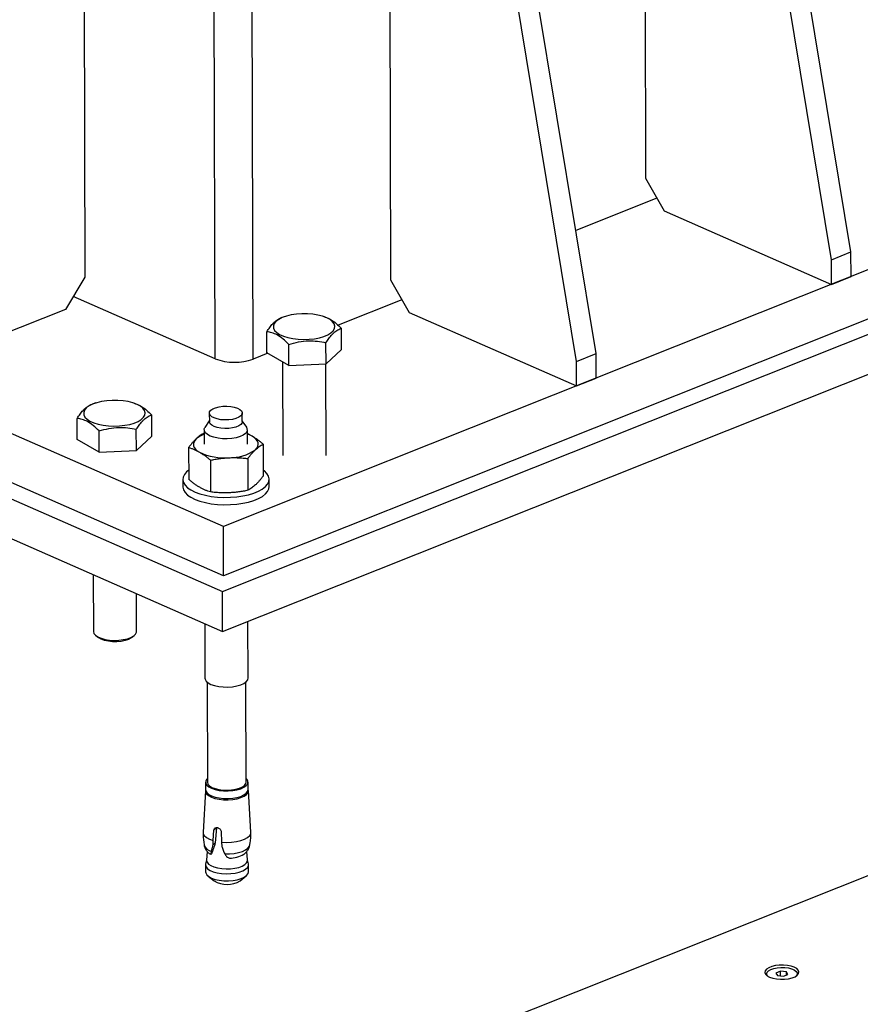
# Model space of a CAD drawing. Header units: millimetres. Extents: x 5 to 589, y 5 to 415.
# Tile 75 of 95: x 469 to 485, y 230 to 248. Entities that reach past the tile are written whole.
import ezdxf

# ---------------------------------------------------------------- set-up
doc = ezdxf.new("R2010")
doc.units = ezdxf.units.MM
doc.layers.add('TRAIT-FORT', color=4, linetype='Continuous', lineweight=25)

msp = doc.modelspace()

# ---------------------------------------------------------------- linework, layer by layer
at = {"layer": 'TRAIT-FORT', "color": 4, "linetype": 'Continuous', "lineweight": 25}
for p, q in [((472.5797, 241.5773), (472.5167, 264.2478)), ((473.2865, 241.571), (473.2236, 264.2415)), ((480.495, 262.6309), (480.5442, 244.9186)), ((483.9832, 243.4084), (480.8389, 262.4799)), ((484.3461, 243.5531), (481.2019, 262.6246)), ((470.1219, 260.801), (470.1711, 243.0886)), ((475.7767, 260.7502), (475.8259, 243.0379)), ((479.6278, 241.6723), (476.4836, 260.7439)), ((479.2649, 241.5277), (476.1206, 260.5992)), ((472.7331, 238.4694), (455.538, 246.0203)), ((490.8804, 245.703), (472.7331, 238.4694)), ((454.8337, 245.1183), (472.7166, 237.2654)), ((472.7356, 237.5611), (455.5406, 245.112)), ((472.7166, 237.2654), (491.5898, 244.7883)), ((490.883, 244.7946), (472.7356, 237.5611)), ((480.5442, 244.9186), (480.8893, 244.3134)), ((480.7555, 244.5481), (479.2525, 243.949)), ((454.8358, 244.3826), (472.7186, 236.5297)), ((480.8893, 244.3134), (483.9845, 242.9542)), ((472.7186, 236.5297), (491.5918, 244.0525)), ((483.9832, 243.4084), (484.3461, 243.5531)), ((484.3474, 243.0989), (484.3461, 243.5531)), ((483.9845, 242.9542), (483.9832, 243.4084)), ((470.1711, 243.0886), (469.8094, 242.4898)), ((475.8259, 243.0379), (476.171, 242.4327)), ((483.9845, 242.9542), (484.3474, 243.0989)), ((472.5797, 241.5773), (469.9545, 242.7301)), ((476.0372, 242.6674), (474.8543, 242.1959)), ((469.8094, 242.4898), (466.5429, 241.1878)), ((476.171, 242.4327), (479.2661, 241.0735)), ((473.8815, 242.3614), (473.8131, 242.3395)), ((474.6046, 242.3522), (474.5692, 242.3633)), ((473.5379, 241.6872), (473.5368, 242.077)), ((474.9164, 241.7488), (474.9154, 242.1386)), ((474.6323, 241.4839), (474.6312, 241.8736)), ((473.943, 241.4531), (473.5379, 241.6872)), ((473.943, 241.4531), (473.9419, 241.8428)), ((474.6323, 241.4839), (474.9164, 241.7488)), ((473.5543, 241.6777), (473.2865, 241.571)), ((473.8277, 241.5197), (473.8325, 239.7862)), ((479.2649, 241.5277), (479.6278, 241.6723)), ((479.2661, 241.0735), (479.2649, 241.5277)), ((479.6291, 241.2182), (479.6278, 241.6723)), ((473.943, 241.4531), (474.6323, 241.4839)), ((474.6325, 239.7885), (474.6278, 241.4837)), ((479.2661, 241.0735), (479.6291, 241.2182)), ((470.3717, 240.7581), (470.3033, 240.7363)), ((471.0947, 240.749), (471.0594, 240.76)), ((470.028, 240.084), (470.0269, 240.4737)), ((471.4066, 240.1456), (471.4055, 240.5353)), ((472.4723, 240.4286), (472.392, 240.3056)), ((472.4719, 240.5703), (472.4724, 240.4114)), ((473.0824, 240.413), (473.0819, 240.572)), ((473.1634, 240.3077), (473.0823, 240.4303)), ((470.4332, 239.8498), (470.4321, 240.2396)), ((471.1225, 239.8806), (471.1214, 240.2704)), ((472.3778, 240.2612), (472.3785, 239.9933)), ((473.1785, 239.9955), (473.1778, 240.2634)), ((470.4332, 239.8498), (470.028, 240.084)), ((471.1225, 239.8806), (471.4066, 240.1456)), ((472.378, 240.1991), (472.3735, 240.1983)), ((470.4332, 239.8498), (471.1225, 239.8806)), ((472.0893, 239.9333), (472.091, 239.3444)), ((473.4679, 239.9949), (473.4695, 239.406)), ((472.4945, 239.6992), (472.4961, 239.1102)), ((473.1838, 239.73), (473.1854, 239.141)), ((471.9803, 239.3427), (471.9807, 239.2064)), ((473.5807, 239.2109), (473.5803, 239.3471)), ((472.7356, 237.5611), (472.7331, 238.4694)), ((470.3243, 237.5811), (470.3273, 236.5303)), ((471.1273, 236.5325), (471.1253, 237.2294)), ((472.7186, 236.5297), (472.7166, 237.2654)), ((472.3878, 236.675), (472.3906, 235.6651)), ((473.1906, 235.6673), (473.1876, 236.7166)), ((470.3724, 236.4534), (470.4213, 236.4142)), ((471.0338, 236.4159), (471.0825, 236.4554)), ((472.4308, 235.5923), (472.4359, 233.7395)), ((473.1559, 233.7415), (473.1508, 235.5943)), ((490.2424, 234.2333), (477.5226, 229.1632)), ((472.4034, 233.7395), (472.4038, 233.5987)), ((473.1888, 233.6008), (473.1884, 233.7416)), ((472.3985, 233.58), (472.3563, 232.8123)), ((473.2406, 232.8147), (473.1942, 233.5822)), ((472.5437, 232.6572), (472.557, 232.8501)), ((472.6027, 232.8928), (472.557, 232.8501)), ((472.6027, 232.8928), (472.5816, 232.6175)), ((472.6903, 232.8253), (472.6971, 232.6287)), ((472.5417, 232.5803), (472.5437, 232.6572)), ((472.5816, 232.6175), (472.5417, 232.5803)), ((472.6971, 232.6287), (472.7036, 232.5503)), ((472.4335, 232.4555), (472.4211, 232.2961)), ((472.4985, 232.398), (472.4864, 232.4059)), ((472.4995, 232.3991), (472.5011, 232.401)), ((472.4998, 232.3988), (472.503, 232.4018)), ((472.5011, 232.401), (472.5099, 232.4091)), ((472.5099, 232.4091), (472.5027, 232.4021)), ((473.1787, 232.2982), (473.1653, 232.458)), ((472.4026, 232.208), (472.403, 232.0772)), ((472.4215, 232.3008), (472.4044, 232.2236)), ((472.82, 232.3417), (472.8464, 232.3333)), ((473.1959, 232.2258), (473.1783, 232.3029)), ((473.198, 232.0794), (473.1976, 232.2102)), ((472.4479, 232.0008), (472.5591, 231.9116)), ((473.0429, 231.913), (473.1536, 232.0027)), ((483.0417, 230.2388), (482.9579, 230.2054)), ((482.9579, 230.2054), (482.9848, 230.1585)), ((483.1524, 230.2253), (483.0417, 230.2388)), ((483.0419, 230.1515), (483.0417, 230.2388)), ((483.1793, 230.1784), (483.1524, 230.2253)), ((483.1526, 230.1677), (483.1524, 230.2253)), ((482.9848, 230.1585), (483.0954, 230.145)), ((483.0954, 230.145), (483.1793, 230.1784))]:
    msp.add_line(p, q, dxfattribs=at)
at = {"layer": 'TRAIT-FORT', "color": 4, "linetype": 'Continuous', "lineweight": 25, "flags": 128}
for points in [[(473.706, 242.2688), (473.6726, 242.2283), (473.657, 242.186), (473.6597, 242.1433), (473.6806, 242.1015), (473.719, 242.062), (473.7737, 242.026), (473.8429, 241.9947), (473.9245, 241.9691), (474.0157, 241.9501), (474.1137, 241.9382), (474.2153, 241.9338), (474.3172, 241.9371), (474.4162, 241.9479), (474.5091, 241.9659), (474.5928, 241.9906), (474.6648, 242.0211), (474.7227, 242.0564), (474.7646, 242.0955), (474.7892, 242.1371), (474.7957, 242.1797), (474.7839, 242.2222), (474.7541, 242.263), (474.7074, 242.3009), (474.6452, 242.3347), (474.5695, 242.3632), (474.4827, 242.3856), (474.3878, 242.4011), (474.2876, 242.4093), (474.1854, 242.4099), (474.0845, 242.4028), (473.9882, 242.3883), (473.8995, 242.3669), (473.8213, 242.3392), (473.7561, 242.3061), (473.706, 242.2688)], [(470.1962, 240.6655), (470.1628, 240.625), (470.1472, 240.5828), (470.1499, 240.54), (470.1708, 240.4983), (470.2092, 240.4587), (470.2639, 240.4228), (470.3331, 240.3915), (470.4146, 240.3659), (470.5059, 240.3469), (470.6038, 240.3349), (470.7054, 240.3305), (470.8074, 240.3338), (470.9063, 240.3446), (470.9992, 240.3627), (471.083, 240.3873), (471.155, 240.4178), (471.2129, 240.4532), (471.2548, 240.4923), (471.2794, 240.5338), (471.2859, 240.5765), (471.274, 240.6189), (471.2443, 240.6597), (471.1975, 240.6976), (471.1353, 240.7314), (471.0596, 240.7599), (470.9729, 240.7824), (470.8779, 240.7979), (470.7777, 240.8061), (470.6756, 240.8066), (470.5747, 240.7996), (470.4784, 240.7851), (470.3897, 240.7636), (470.3115, 240.7359), (470.2463, 240.7029), (470.1962, 240.6655)], [(473.0551, 240.5195), (473.0171, 240.4931), (472.9651, 240.4712), (472.9022, 240.4551), (472.832, 240.4458), (472.7586, 240.4438), (472.6863, 240.4491), (472.6192, 240.4616), (472.5613, 240.4804), (472.516, 240.5045), (472.4858, 240.5325), (472.4725, 240.5627), (472.4769, 240.5934), (472.4988, 240.6228), (472.5368, 240.6492), (472.5888, 240.6711), (472.6517, 240.6872), (472.7219, 240.6965), (472.7953, 240.6985), (472.8676, 240.6932), (472.9346, 240.6807), (472.9925, 240.6619), (473.0379, 240.6378), (473.0681, 240.6098), (473.0814, 240.5796), (473.077, 240.5489), (473.0551, 240.5195)], [(473.0824, 240.413), (473.0774, 240.3899), (473.0556, 240.3605), (473.0175, 240.3341), (472.9656, 240.3122), (472.9027, 240.2962), (472.8325, 240.2869), (472.7591, 240.2848), (472.6867, 240.2902), (472.6197, 240.3026), (472.5618, 240.3215), (472.5164, 240.3456), (472.4862, 240.3735), (472.4729, 240.4038), (472.4724, 240.4114)], [(473.1426, 240.1945), (473.0988, 240.1633), (473.04, 240.1366), (472.9689, 240.1158), (472.8889, 240.1019), (472.8037, 240.0954), (472.7173, 240.0968), (472.6337, 240.1059), (472.5569, 240.1223), (472.4904, 240.1453), (472.4373, 240.1738), (472.4001, 240.2063), (472.3806, 240.2415), (472.3797, 240.2777), (472.392, 240.3056)], [(472.2313, 240.096), (472.2039, 240.0652), (472.1863, 240.0332), (472.1788, 240.0005), (472.1816, 239.9677), (472.1946, 239.9353), (472.2176, 239.904), (472.2502, 239.8742), (472.2918, 239.8465)], [(473.2653, 240.1422), (473.2153, 240.1674), (473.178, 240.1825)], [(473.3258, 239.8927), (473.3532, 239.9235), (473.3708, 239.9556), (473.3783, 239.9882), (473.3755, 240.021), (473.3625, 240.0534), (473.3395, 240.0847), (473.3069, 240.1145), (473.2653, 240.1422)], [(472.0905, 239.5128), (472.0507, 239.4805), (472.01, 239.4334), (471.9864, 239.3843), (471.9806, 239.3343), (471.9927, 239.2846), (472.0223, 239.2362), (472.0689, 239.1903), (472.1314, 239.1478), (472.2084, 239.1097), (472.2981, 239.0768), (472.3987, 239.05), (472.5077, 239.0297), (472.6228, 239.0165), (472.7415, 239.0106), (472.861, 239.0122), (472.9788, 239.0212), (473.092, 239.0375), (473.1984, 239.0606), (473.2954, 239.0901), (473.3809, 239.1252), (473.4529, 239.1653), (473.51, 239.2094), (473.5507, 239.2565), (473.5743, 239.3056), (473.5801, 239.3555), (473.568, 239.4052), (473.5384, 239.4536), (473.4918, 239.4996), (473.4692, 239.5166)], [(471.9807, 239.2064), (471.981, 239.1981), (471.9931, 239.1483), (472.0227, 239.1), (472.0693, 239.054), (472.1318, 239.0115), (472.2088, 238.9734), (472.2985, 238.9406), (472.399, 238.9137), (472.5081, 238.8935), (472.6232, 238.8802), (472.7419, 238.8744), (472.8614, 238.876), (472.9791, 238.885), (473.0924, 238.9012), (473.1988, 238.9243), (473.2957, 238.9538), (473.3812, 238.989), (473.4533, 239.029), (473.5103, 239.0731), (473.5511, 239.1202), (473.5746, 239.1693), (473.5807, 239.2109)], [(470.3273, 236.5303), (470.3273, 236.5287), (470.3376, 236.4928), (470.3661, 236.4587), (470.4114, 236.428), (470.4716, 236.4022), (470.5437, 236.3824), (470.6244, 236.3695), (470.7099, 236.3642), (470.7962, 236.3668), (470.8793, 236.377), (470.9553, 236.3945), (471.0206, 236.4184), (471.0722, 236.4475), (471.1077, 236.4806), (471.1254, 236.516), (471.1273, 236.5325)], [(471.0338, 236.4159), (471.0235, 236.4081), (470.9747, 236.3814), (470.9125, 236.3601), (470.8404, 236.3454), (470.7622, 236.338), (470.6821, 236.3383), (470.6044, 236.3464), (470.5334, 236.3617), (470.4729, 236.3835), (470.426, 236.4106), (470.4213, 236.4142)], [(472.3906, 235.6651), (472.3934, 235.6454), (472.4129, 235.6102), (472.45, 235.5776), (472.5031, 235.5492), (472.5697, 235.5262), (472.6465, 235.5098), (472.7301, 235.5007), (472.8165, 235.4993), (472.9017, 235.5057), (472.9817, 235.5197), (473.0528, 235.5405), (473.1116, 235.5671), (473.1554, 235.5984)], [(473.1554, 235.5984), (473.1821, 235.6329), (473.1906, 235.6673)], [(472.4357, 233.805), (472.4226, 233.7904), (472.4053, 233.7556), (472.4062, 233.7201), (472.4253, 233.6856), (472.4618, 233.6536), (472.5139, 233.6257), (472.5791, 233.6032), (472.6545, 233.5871), (472.7366, 233.5781), (472.8214, 233.5768), (472.905, 233.5831), (472.9835, 233.5968), (473.0532, 233.6172), (473.1109, 233.6433), (473.1539, 233.674)], [(472.4359, 233.7395), (472.436, 233.7358), (472.4471, 233.7024), (472.4758, 233.6709), (472.5204, 233.643), (472.5789, 233.6199), (472.6483, 233.6029), (472.725, 233.5928), (472.8053, 233.59), (472.8852, 233.5949), (472.9605, 233.607), (473.0277, 233.6259), (473.0831, 233.6504), (473.1242, 233.6795)], [(473.1242, 233.6795), (473.1489, 233.7117), (473.1559, 233.7415)], [(472.4038, 233.6035), (472.4003, 233.5924), (472.4012, 233.5564), (472.4206, 233.5213), (472.4576, 233.4889), (472.5104, 233.4606), (472.5766, 233.4378), (472.653, 233.4214), (472.7362, 233.4124), (472.8222, 233.411), (472.9069, 233.4174), (472.9865, 233.4313), (473.0572, 233.4519), (473.1158, 233.4785), (473.1593, 233.5096)], [(472.4038, 233.5987), (472.4066, 233.5794), (472.4257, 233.5448), (472.4622, 233.5128), (472.5143, 233.4849), (472.5795, 233.4624), (472.6549, 233.4463), (472.737, 233.4373), (472.8218, 233.436), (472.9054, 233.4423), (472.9839, 233.456), (473.0536, 233.4764), (473.1113, 233.5025), (473.1543, 233.5332)], [(473.1543, 233.5332), (473.1805, 233.5671), (473.1888, 233.6008)], [(472.3563, 232.8123), (472.3588, 232.7881), (472.3787, 232.7499), (472.4174, 232.7143), (472.4732, 232.6829), (472.5437, 232.6572)], [(472.6971, 232.6287), (472.7901, 232.6241), (472.8834, 232.6277), (472.9729, 232.6394), (473.0546, 232.6588), (473.1248, 232.6849), (473.1804, 232.7166), (473.2188, 232.7524), (473.2384, 232.7908), (473.2406, 232.8147)], [(472.7574, 232.4125), (472.8455, 232.4129), (472.9315, 232.4209), (473.0119, 232.4361), (473.0832, 232.4579), (473.1422, 232.4854), (473.1865, 232.5174), (473.2141, 232.5524), (473.2232, 232.581)], [(472.4044, 232.2236), (472.4027, 232.2064), (472.4129, 232.1707), (472.4412, 232.1369), (472.4863, 232.1064), (472.5461, 232.0807), (472.6177, 232.061), (472.6979, 232.0482), (472.7829, 232.043), (472.8687, 232.0455), (472.9512, 232.0557), (473.0267, 232.073), (473.0917, 232.0967), (473.1429, 232.1257), (473.1782, 232.1586), (473.1958, 232.1938), (473.1959, 232.2258)], [(472.4211, 232.2961), (472.4209, 232.2892), (472.4307, 232.2552), (472.4577, 232.2229), (472.5007, 232.1938), (472.5577, 232.1693), (472.626, 232.1505), (472.7025, 232.1384), (472.7835, 232.1334), (472.8653, 232.1358), (472.944, 232.1455), (473.016, 232.162), (473.0779, 232.1846), (473.1267, 232.2122), (473.1604, 232.2436), (473.1771, 232.2772), (473.1787, 232.2982)], [(472.403, 232.0772), (472.4058, 232.0576), (472.4252, 232.0227), (472.4621, 231.9903), (472.5149, 231.962), (472.581, 231.9392), (472.6574, 231.9229), (472.7404, 231.9138), (472.8263, 231.9125), (472.911, 231.9188), (472.9905, 231.9327), (473.0611, 231.9534), (473.1195, 231.9798), (473.163, 232.011)], [(473.163, 232.011), (473.1896, 232.0452), (473.198, 232.0794)], [(483.2971, 230.3125), (483.2387, 230.3327), (483.1703, 230.3463), (483.096, 230.3527), (483.0201, 230.3515), (482.947, 230.3427), (482.881, 230.3268), (482.8259, 230.3049), (482.7848, 230.278), (482.7603, 230.2479), (482.7537, 230.2163), (482.7653, 230.1849), (482.7946, 230.1557), (482.8398, 230.1303), (482.8983, 230.1101), (482.9667, 230.0965), (483.041, 230.0901), (483.1169, 230.0913), (483.19, 230.1001), (483.256, 230.116), (483.3111, 230.1379), (483.3522, 230.1648), (483.3767, 230.1949), (483.3833, 230.2265), (483.3716, 230.2579), (483.3424, 230.2871), (483.2971, 230.3125)], [(482.818, 230.1368), (482.7953, 230.1614), (482.7861, 230.1907), (482.7946, 230.2201), (482.8204, 230.2478), (482.8618, 230.2719), (482.9161, 230.291), (482.9801, 230.3039), (483.0496, 230.3097), (483.1203, 230.3082), (483.1877, 230.2993), (483.2477, 230.2837), (483.2964, 230.2623), (483.3308, 230.2365), (483.3487, 230.2079), (483.349, 230.1782), (483.3317, 230.1495), (483.3195, 230.1382)]]:
    msp.add_lwpolyline(points, dxfattribs=at)
at = {"layer": 'TRAIT-FORT', "color": 4, "linetype": 'Continuous', "lineweight": 25}
for centre, radius, start, end in [((472.9417, 242.5378), 1.0264, 249.34437, 289.62668), ((473.0941, 240.2619), 0.083, 305.72835, 33.49896), ((472.5343, 239.7385), 0.4686, 109.47561, 130.27466), ((472.8572, 240.5601), 0.8155, 268.72633, 305.07301), ((472.754, 240.8104), 1.069, 244.38547, 274.56513), ((473.1033, 233.7412), 0.0841, 306.95199, 51.45842), ((473.1098, 233.5773), 0.0839, 306.16091, 19.74628), ((472.5495, 232.6396), 0.1854, 200.09142, 257.87332), ((472.8399, 232.8725), 0.5392, 270.69428, 300.16107), ((472.7998, 232.3198), 0.4739, 239.46381, 300.85421)]:
    msp.add_arc(centre, radius, start, end, dxfattribs=at)
for points, knots in [([(473.5368, 242.077), (473.5457, 242.0907), (473.5634, 242.1182), (473.5906, 242.1568), (473.618, 242.1927), (473.6486, 242.2285), (473.6822, 242.2625), (473.7188, 242.2925), (473.7556, 242.3157), (473.7868, 242.3306), (473.8054, 242.3367), (473.812, 242.3388)], [0, 0, 0, 0, 0.09914126, 0.19846685, 0.29851457, 0.39889062, 0.5286361, 0.65931243, 0.79263828, 0.9267085, 1, 1, 1, 1]), ([(474.6043, 242.3511), (474.6082, 242.3503), (474.6483, 242.3415), (474.7218, 242.3022), (474.8223, 242.2301), (474.8842, 242.1693), (474.9154, 242.1386)], [0, 0, 0, 0, 0.03894, 0.3922456, 0.6933383, 1, 1, 1, 1]), ([(473.9419, 241.8428), (473.9067, 241.8772), (473.8356, 241.9467), (473.7302, 242.018), (473.6296, 242.0609), (473.5679, 242.0716), (473.5368, 242.077)], [0, 0, 0, 0, 0.2646075, 0.534953, 0.7653458, 1, 1, 1, 1]), ([(474.6312, 241.8736), (474.6401, 241.8874), (474.6579, 241.9149), (474.685, 241.9534), (474.7125, 241.9894), (474.743, 242.0252), (474.7766, 242.0591), (474.8133, 242.0892), (474.8501, 242.1124), (474.8842, 242.1286), (474.9058, 242.1355), (474.9154, 242.1386)], [0, 0, 0, 0, 0.0959759, 0.1921303, 0.2889837, 0.386155, 0.511758, 0.6382621, 0.7673312, 0.8971208, 1, 1, 1, 1]), ([(473.9419, 241.8428), (474.0017, 241.8596), (474.1226, 241.8934), (474.3018, 241.9118), (474.4731, 241.9042), (474.5782, 241.8839), (474.6312, 241.8736)], [0, 0, 0, 0, 0.2646075, 0.534953, 0.7653458, 1, 1, 1, 1]), ([(470.0269, 240.4737), (470.0358, 240.4875), (470.0536, 240.515), (470.0807, 240.5535), (470.1082, 240.5895), (470.1388, 240.6253), (470.1724, 240.6592), (470.209, 240.6893), (470.2458, 240.7125), (470.2769, 240.7274), (470.2956, 240.7335), (470.3022, 240.7356)], [0, 0, 0, 0, 0.09914126, 0.19846685, 0.29851457, 0.39889062, 0.5286361, 0.65931243, 0.79263828, 0.9267085, 1, 1, 1, 1]), ([(471.0944, 240.7479), (471.0984, 240.747), (471.1384, 240.7383), (471.2119, 240.6989), (471.3125, 240.6269), (471.3743, 240.566), (471.4055, 240.5353)], [0, 0, 0, 0, 0.03894, 0.3922456, 0.6933383, 1, 1, 1, 1]), ([(470.4321, 240.2396), (470.3969, 240.274), (470.3257, 240.3435), (470.2204, 240.4147), (470.1197, 240.4577), (470.0581, 240.4683), (470.0269, 240.4737)], [0, 0, 0, 0, 0.2646075, 0.534953, 0.7653458, 1, 1, 1, 1]), ([(471.1214, 240.2704), (471.1303, 240.2841), (471.148, 240.3117), (471.1752, 240.3502), (471.2026, 240.3861), (471.2332, 240.422), (471.2668, 240.4559), (471.3035, 240.4859), (471.3402, 240.5092), (471.3744, 240.5253), (471.396, 240.5323), (471.4055, 240.5353)], [0, 0, 0, 0, 0.0959759, 0.1921303, 0.2889837, 0.386155, 0.511758, 0.6382621, 0.7673312, 0.8971208, 1, 1, 1, 1]), ([(470.4321, 240.2396), (470.4919, 240.2563), (470.6128, 240.2902), (470.7919, 240.3086), (470.9633, 240.3009), (471.0684, 240.2806), (471.1214, 240.2704)], [0, 0, 0, 0, 0.2646075, 0.534953, 0.7653458, 1, 1, 1, 1]), ([(472.2313, 240.096), (472.2195, 240.0846), (472.1958, 240.0617), (472.1602, 240.0222), (472.1247, 239.9796), (472.1011, 239.9488), (472.0893, 239.9333)], [0, 0, 0, 0, 0.24862213, 0.49787339, 0.74873304, 1, 1, 1, 1]), ([(472.3735, 240.1983), (472.3618, 240.1918), (472.3384, 240.1788), (472.3029, 240.1552), (472.2672, 240.1283), (472.2433, 240.1068), (472.2313, 240.096)], [0, 0, 0, 0, 0.2488901, 0.4981338, 0.7487594, 1, 1, 1, 1]), ([(473.2653, 240.1422), (473.2484, 240.1517), (473.2192, 240.168), (473.1902, 240.1809), (473.178, 240.1863)], [0, 0, 0, 0, 0.57978886, 1, 1, 1, 1]), ([(473.4679, 239.9949), (473.4512, 240.009), (473.4178, 240.037), (473.3673, 240.0757), (473.3164, 240.1115), (473.2823, 240.132), (473.2653, 240.1422)], [0, 0, 0, 0, 0.2488901, 0.4981338, 0.7487594, 1, 1, 1, 1]), ([(472.0893, 239.9333), (472.106, 239.9281), (472.1393, 239.9176), (472.1898, 239.8979), (472.2407, 239.8749), (472.2748, 239.856), (472.2918, 239.8465)], [0, 0, 0, 0, 0.2488901, 0.4981338, 0.7487594, 1, 1, 1, 1]), ([(473.1838, 239.73), (473.1955, 239.7453), (473.2188, 239.7759), (473.2542, 239.8184), (473.2899, 239.858), (473.3138, 239.8811), (473.3258, 239.8927)], [0, 0, 0, 0, 0.2488901, 0.4981338, 0.7487594, 1, 1, 1, 1]), ([(473.3258, 239.8927), (473.3376, 239.9034), (473.3613, 239.9247), (473.3969, 239.9516), (473.4325, 239.9752), (473.4561, 239.9884), (473.4679, 239.9949)], [0, 0, 0, 0, 0.2486221, 0.4978734, 0.748733, 1, 1, 1, 1]), ([(472.2918, 239.8465), (472.3087, 239.8363), (472.3425, 239.816), (472.3933, 239.7804), (472.444, 239.7417), (472.4777, 239.7134), (472.4945, 239.6992)], [0, 0, 0, 0, 0.2486221, 0.4978734, 0.748733, 1, 1, 1, 1]), ([(472.4945, 239.6992), (472.5228, 239.7049), (472.5796, 239.7162), (472.6655, 239.7295), (472.752, 239.7397), (472.81, 239.7431), (472.8391, 239.7448)], [0, 0, 0, 0, 0.2488901, 0.4981338, 0.7487594, 1, 1, 1, 1]), ([(472.8391, 239.7448), (472.8678, 239.7457), (472.9253, 239.7475), (473.0116, 239.7451), (473.0979, 239.7395), (473.1551, 239.7332), (473.1838, 239.73)], [0, 0, 0, 0, 0.2486221, 0.4978734, 0.748733, 1, 1, 1, 1]), ([(472.2936, 239.197), (472.2767, 239.2072), (472.2429, 239.2275), (472.1922, 239.2631), (472.1415, 239.3019), (472.1078, 239.3302), (472.091, 239.3444)], [0, 0, 0, 0, 0.2486221, 0.4978734, 0.748733, 1, 1, 1, 1]), ([(473.4695, 239.406), (473.4579, 239.3907), (473.4345, 239.36), (473.3991, 239.3176), (473.3634, 239.2779), (473.3395, 239.2548), (473.3276, 239.2432)], [0, 0, 0, 0, 0.2488901, 0.4981338, 0.7487594, 1, 1, 1, 1]), ([(472.4961, 239.1102), (472.4795, 239.1155), (472.4461, 239.1259), (472.3957, 239.1457), (472.3448, 239.1687), (472.3107, 239.1876), (472.2936, 239.197)], [0, 0, 0, 0, 0.2488901, 0.4981338, 0.7487594, 1, 1, 1, 1]), ([(473.1854, 239.141), (473.1571, 239.1354), (473.1003, 239.124), (473.0144, 239.1107), (472.9279, 239.1005), (472.8699, 239.0971), (472.8409, 239.0954)], [0, 0, 0, 0, 0.2488901, 0.4981338, 0.7487594, 1, 1, 1, 1]), ([(473.3276, 239.2432), (473.3157, 239.2326), (473.292, 239.2113), (473.2564, 239.1844), (473.2208, 239.1607), (473.1972, 239.1476), (473.1854, 239.141)], [0, 0, 0, 0, 0.24862213, 0.49787339, 0.74873304, 1, 1, 1, 1]), ([(472.8409, 239.0954), (472.8121, 239.0945), (472.7546, 239.0927), (472.6683, 239.0951), (472.582, 239.1007), (472.5248, 239.1071), (472.4961, 239.1102)], [0, 0, 0, 0, 0.2486221, 0.4978734, 0.748733, 1, 1, 1, 1]), ([(472.3575, 232.8053), (472.3575, 232.7925), (472.3578, 232.7164), (472.3673, 232.6409), (472.3752, 232.5781)], [0, 0, 0, 0, 0.1687817, 1, 1, 1, 1]), ([(472.557, 232.8501), (472.5584, 232.8572), (472.5612, 232.8715), (472.5738, 232.8875), (472.5912, 232.8973), (472.6086, 232.8994), (472.6266, 232.8972), (472.645, 232.8909), (472.6656, 232.8767), (472.6813, 232.8574), (472.6887, 232.8393), (472.69, 232.8284), (472.6903, 232.8253)], [0, 0, 0, 0, 0.1124592, 0.2248906, 0.3380769, 0.4519349, 0.5000095, 0.6132103, 0.7263901, 0.8400877, 0.9537547, 1, 1, 1, 1]), ([(473.2222, 232.581), (473.2237, 232.5908), (473.2353, 232.6638), (473.2412, 232.74), (473.2405, 232.806), (473.2405, 232.8079)], [0, 0, 0, 0, 0.1312689, 0.9754827, 1, 1, 1, 1]), ([(472.3756, 232.5763), (472.3757, 232.5755), (472.3767, 232.5535), (472.3933, 232.5133), (472.4249, 232.4611), (472.4585, 232.4253), (472.4824, 232.4101), (472.4894, 232.4056)], [0, 0, 0, 0, 0.01094669, 0.3060742, 0.58563193, 0.87956132, 1, 1, 1, 1]), ([(472.5816, 232.6175), (472.5713, 232.5805), (472.5504, 232.5061), (472.5234, 232.4416), (472.5099, 232.4091)], [0, 0, 0, 0, 0.4965987, 1, 1, 1, 1]), ([(472.5106, 232.4583), (472.5162, 232.4775), (472.5274, 232.516), (472.5369, 232.5588), (472.5417, 232.5803)], [0, 0, 0, 0, 0.4983323, 1, 1, 1, 1]), ([(473.1075, 232.4043), (473.1088, 232.4051), (473.1263, 232.4155), (473.1552, 232.4427), (473.1907, 232.4875), (473.214, 232.5338), (473.2191, 232.5654), (473.2211, 232.5778)], [0, 0, 0, 0, 0.0216409, 0.2941993, 0.5614103, 0.8282214, 1, 1, 1, 1]), ([(472.5106, 232.4583), (472.5085, 232.4506), (472.5042, 232.4349), (472.5004, 232.4145), (472.5009, 232.4059), (472.5011, 232.401)], [0, 0, 0, 0, 0.29248027, 0.5940455, 1, 1, 1, 1]), ([(472.7036, 232.5503), (472.7111, 232.5266), (472.7262, 232.4792), (472.747, 232.4347), (472.7574, 232.4125)], [0, 0, 0, 0, 0.4984187, 1, 1, 1, 1]), ([(472.7574, 232.4125), (472.7626, 232.4034), (472.7733, 232.3849), (472.7944, 232.3599), (472.8107, 232.3484), (472.82, 232.3417)], [0, 0, 0, 0, 0.2924803, 0.5940455, 1, 1, 1, 1])]:
    msp.add_open_spline(points, degree=3, knots=knots, dxfattribs=at)

doc.saveas('drawing.dxf')
